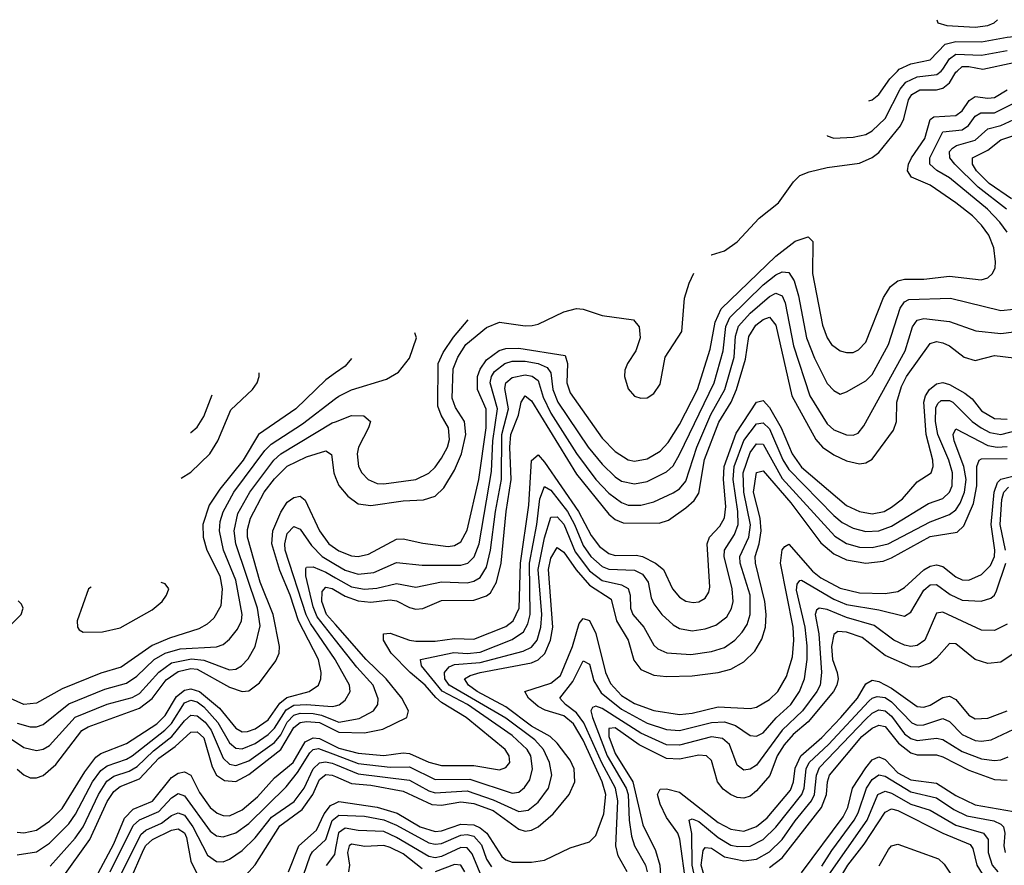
# Model space of a CAD drawing. Header units: inches. Extents: x 1305375 to 1407406, y 744550 to 841633.
# Tile 177 of 256: x 1319017 to 1322081, y 827530 to 830160. Entities that reach past the tile are written whole.
import ezdxf

# ---------------------------------------------------------------- set-up
doc = ezdxf.new("R2010")
doc.units = ezdxf.units.IN
doc.header["$MEASUREMENT"] = 0
for name, color, linetype in [('B3812', 7, 'Continuous'), ('B3822', 7, 'Continuous'), ('B3823', 7, 'Continuous')]:
    doc.layers.add(name, color=color, linetype=linetype)

msp = doc.modelspace()

# ---------------------------------------------------------------- linework, layer by layer
at = {"layer": 'B3812', "color": 5}
for points, elevation in [([(1320000, 829061.2), (1319970, 829040.1), (1319876, 828950), (1319760.3, 828870), (1319712.9, 828790), (1319639.8, 828700.2), (1319606.5, 828650), (1319587.2, 828590), (1319588.7, 828550), (1319599.8, 828510), (1319639.7, 828430), (1319647.3, 828390), (1319643.6, 828336.4), (1319621.9, 828298.1), (1319600.6, 828279.4), (1319574.6, 828265.4), (1319483.5, 828236.5), (1319430, 828213.5), (1319333.5, 828146.5), (1319270, 828127.9), (1319150, 828079.2), (1319070, 828033.9), (1319030, 828030.1), (1318988.5, 828048.5)], 2180), ([(1319519.4, 828733.8), (1319550, 828752.7), (1319608.6, 828810), (1319633.8, 828850), (1319673.8, 828946.2), (1319741.4, 829010), (1319755.8, 829030), (1319762.8, 829050), (1319762.3, 829062)], 2220), ([(1319548.3, 828875.9), (1319550, 828876), (1319570, 828892.9), (1319590, 828926.2), (1319616.2, 828992.8)], 2240), ([(1319010, 827972.4), (1319050, 827960.4), (1319070, 827960.8), (1319090, 827967.5), (1319170, 828032.5), (1319282.2, 828077.8), (1319350, 828096.1), (1319382.1, 828117.9), (1319436.2, 828170), (1319470.1, 828189.9), (1319517, 828203), (1319630, 828209.4), (1319650, 828216.9), (1319670, 828232.8), (1319695.2, 828264.8), (1319707.1, 828290), (1319709.9, 828310), (1319690, 828416.8), (1319651.3, 828510), (1319639.1, 828570), (1319641.1, 828598.9), (1319650.3, 828629.7), (1319683.9, 828690), (1319780.4, 828819.6), (1319800.2, 828839.8), (1319897.1, 828902.9), (1320000, 828981.3)], 2160), ([(1318970, 827936.2), (1319030, 827896.5), (1319070, 827886.6), (1319090, 827890.9), (1319110, 827903), (1319190, 827990.8), (1319290, 828031), (1319367.8, 828052.2), (1319390, 828064.7), (1319450, 828130.3), (1319490, 828159.2), (1319552, 828172), (1319590, 828167.5), (1319670, 828138), (1319690, 828140.3), (1319707.5, 828150), (1319728.1, 828171.9), (1319749.6, 828210.4), (1319765.1, 828274.9), (1319757.7, 828330), (1319689.5, 828530), (1319684.4, 828570), (1319696.5, 828623.5), (1319733.4, 828690), (1319807.7, 828790), (1319830, 828809.5), (1319990, 828905.6), (1320000, 828909.4)], 2140), ([(1319010, 827829.2), (1319030, 827811.5), (1319050, 827802.3), (1319070, 827802.2), (1319090, 827809.2), (1319130, 827842.9), (1319210.5, 827949.5), (1319230, 827960.7), (1319390, 828018.3), (1319430, 828049.1), (1319473.2, 828106.8), (1319510, 828132.4), (1319550, 828142.1), (1319570, 828139.5), (1319670, 828084.3), (1319710, 828070.4), (1319730, 828072.6), (1319763.1, 828096.9), (1319814.6, 828165.4), (1319824.2, 828190), (1319825.2, 828210), (1319806.5, 828310), (1319765.5, 828410), (1319725.9, 828550), (1319725.9, 828574.1), (1319735.1, 828610), (1319778, 828690), (1319810, 828732.1), (1319850, 828770.8), (1319910, 828800.7), (1319970, 828818.9), (1319987.7, 828807.7), (1319994.6, 828750), (1320000, 828736.2)], 2120), ([(1319010, 827633.1), (1319030, 827631.4), (1319070, 827639.7), (1319110, 827666.7), (1319150, 827706.1), (1319219.9, 827820.1), (1319254, 827866), (1319270, 827877.2), (1319350, 827908.5), (1319443.8, 827970), (1319470, 827995.5), (1319504.9, 828055.1), (1319530, 828074.9), (1319550, 828078.7), (1319577.2, 828070), (1319638.6, 828018.6), (1319690, 827956.4), (1319710, 827945.5), (1319725.9, 827945.9), (1319750, 827954.4), (1319790, 827982.1), (1319826.3, 828033.7), (1319848.1, 828051.9), (1319918, 828070), (1319946.6, 828090), (1319954, 828110), (1319955.1, 828130), (1319946.7, 828170), (1319884.6, 828290), (1319858.8, 828370), (1319826.4, 828446.4), (1319801.7, 828530), (1319805.2, 828570), (1319830, 828628.6), (1319850, 828659.1), (1319870, 828673.9), (1319890, 828678), (1319906, 828666), (1319950.1, 828570), (1319979.5, 828530), (1320000, 828514.8)], 2080), ([(1320000, 828167.9), (1319998.8, 828170), (1319922.2, 828282.2), (1319908.9, 828308.9), (1319843.7, 828510), (1319842.1, 828530), (1319850, 828561.5), (1319870, 828583.1), (1319890, 828575.3), (1319924.8, 828524.8), (1319958.9, 828490), (1320000, 828465.8)], 2060), ([(1320000, 828230.3), (1319942.9, 828302.9), (1319930, 828333.5), (1319907.9, 828430), (1319907.5, 828452.5), (1319910, 828457.1), (1319930, 828457.9), (1319970, 828441.2), (1320000, 828424.4)], 2040), ([(1319239.4, 828394.7), (1319231.6, 828390), (1319196.3, 828290), (1319196.9, 828270), (1319202.3, 828262.3), (1319214.5, 828254.5), (1319275.5, 828255.5), (1319330, 828268.7), (1319430, 828324.5), (1319460.2, 828350), (1319474.5, 828370), (1319481.2, 828390), (1319470, 828404.8), (1319457.1, 828409.7)], 2220), ([(1320000, 828278.6), (1319972.4, 828310), (1319957.2, 828350), (1319958.7, 828381.3), (1319970, 828395.1), (1319990, 828390.3), (1320000, 828384.3)], 2020), ([(1318982.1, 828270), (1319021.8, 828310), (1319028.7, 828330), (1319022.5, 828342.5), (1319012.3, 828352.3)], 2180), ([(1319010, 827562.4), (1319070, 827571.8), (1319110, 827598.3), (1319170, 827658.8), (1319191.1, 827688.9), (1319244.3, 827790), (1319270, 827824.8), (1319290, 827839.7), (1319350, 827859.8), (1319367, 827870), (1319469.4, 827950.6), (1319490, 827971.3), (1319530, 828035.3), (1319550, 828043.1), (1319570, 828037.8), (1319590, 828022.5), (1319634.1, 827974.1), (1319670, 827910.4), (1319690, 827894.4), (1319710, 827891.8), (1319750, 827908.2), (1319790, 827936.6), (1319810, 827956), (1319846.2, 828013.8), (1319870, 828028.2), (1319910.2, 828030.2), (1319990, 828024.2), (1320000, 828026.3)], 2060), ([(1319112.4, 827527.6), (1319190, 827613.9), (1319214.7, 827650), (1319262.4, 827750), (1319288.9, 827791.1), (1319310, 827806.9), (1319357.5, 827822.5), (1319382.6, 827837.4), (1319433.6, 827886.4), (1319490.6, 827930), (1319530, 827978.9), (1319550, 827996.7), (1319570, 827994.3), (1319594.7, 827974.7), (1319612.6, 827950), (1319650, 827863), (1319670, 827844.2), (1319690, 827840.8), (1319730, 827855), (1319810, 827912.3), (1319830, 827935.9), (1319850, 827974.6), (1319870, 827996.4), (1319890, 828002.7), (1319930, 828001.7), (1319956.5, 827996.5), (1320000, 827979.1)], 2040), ([(1319150, 827490.1), (1319235.7, 827610), (1319290, 827728.1), (1319310, 827759.2), (1319330, 827775.1), (1319390, 827799.2), (1319450, 827862.8), (1319500.7, 827899.3), (1319550, 827944.1), (1319570, 827945.5), (1319590, 827926.2), (1319616.6, 827836.6), (1319630, 827809.8), (1319654.1, 827794.1), (1319690, 827791), (1319730, 827812), (1319830, 827889.8), (1319870, 827958.7), (1319890, 827973.7), (1319910, 827977.6), (1319950, 827973.8), (1320000, 827949)], 2020), ([(1319253.1, 827490), (1319310, 827597), (1319343.7, 827676.3), (1319370, 827704.8), (1319430.4, 827729.6), (1319490, 827803), (1319510, 827816.1), (1319530, 827820.8), (1319550, 827810.1), (1319576.8, 827756.8), (1319610, 827709.7), (1319631.9, 827691.9), (1319650, 827684.6), (1319670, 827683.9), (1319710, 827702), (1319757.5, 827742.5), (1319810, 827802), (1319868.4, 827850), (1319905.7, 827914.3), (1319930, 827926), (1319950, 827923.9), (1320000, 827899.5)], 1980), ([(1319298.8, 827510), (1319370, 827653.7), (1319390, 827671.5), (1319450, 827697.7), (1319490, 827739.9), (1319510, 827753.6), (1319530, 827745.5), (1319610, 827635.9), (1319630, 827621.9), (1319650, 827618.2), (1319690, 827630.4), (1319730, 827659.9), (1319846.2, 827773.8), (1319881.4, 827818.6), (1319920.2, 827879.8), (1319930, 827890), (1319947, 827893), (1320000, 827873.2)], 1960), ([(1319327.8, 827492.2), (1319393.8, 827626.2), (1319410, 827639.7), (1319458.7, 827661.3), (1319490, 827684.6), (1319510, 827693.2), (1319530, 827685.4), (1319556.3, 827650), (1319601.4, 827561.4), (1319630, 827541.4), (1319650, 827541.1), (1319670, 827548.8), (1319710, 827576.4), (1319750, 827615.3), (1319800.4, 827679.6), (1319871.4, 827728.6), (1319902.8, 827770), (1319930.1, 827829.9), (1319950, 827848.1), (1319968.3, 827851.7), (1319990, 827848), (1320000, 827843.9)], 1940), ([(1319711.5, 827488.5), (1319750, 827531.5), (1319826.9, 827653.1), (1319896.2, 827703.8), (1319929.6, 827750), (1319950, 827796.6), (1319970, 827812), (1319990, 827810.6), (1320000, 827806.1)], 1920), ([(1319853.3, 827510), (1319886, 827590), (1319941.1, 827638.9), (1319965.1, 827690), (1319984.4, 827715.6), (1320000, 827723.2)], 1880), ([(1319890.4, 827469.6), (1319921.1, 827558.9), (1319928.4, 827571.6), (1319969.4, 827610), (1319990, 827669), (1320000, 827677.7)], 1860), ([(1319359.6, 827480.4), (1319402.4, 827577.6), (1319410, 827591.7), (1319430.3, 827610), (1319490, 827639.6), (1319510, 827643.6), (1319530, 827630.6), (1319536.7, 827616.7), (1319550, 827542.8), (1319570, 827502.8)], 1920), ([(1320000, 827583.3), (1319996.3, 827563.7), (1319970.9, 827529.1)], 1840)]:
    msp.add_lwpolyline(points, dxfattribs=dict(at, elevation=elevation))
at = {"layer": 'B3822', "color": 5}
for points, elevation in [([(1321168.3, 829428.6), (1321170, 829428.2), (1321210, 829440.7), (1321250, 829468.7), (1321318, 829542), (1321377.9, 829590), (1321424.4, 829655.6), (1321444.9, 829675.1), (1321473.2, 829686.8), (1321530, 829700.1), (1321630, 829713.9), (1321670, 829731.2), (1321690, 829747.1), (1321758.1, 829830), (1321768.2, 829851.8), (1321783, 829910), (1321792.8, 829927.2), (1321818.4, 829941.6), (1321870, 829941.6), (1321890, 829946.6), (1321910, 829963.5), (1321930, 829996.6), (1321933.9, 830000)], 2120), ([(1321529.4, 829799.9), (1321530, 829798.9), (1321550.8, 829790.8), (1321610, 829794.2), (1321650, 829802.3), (1321670, 829813.8), (1321710, 829852), (1321756.5, 829943.5), (1321774.2, 829965.8), (1321810, 829981.6), (1321871.1, 829988.9), (1321883.8, 830000)], 2140), ([(1321659, 829907.4), (1321670, 829910.1), (1321690, 829926.9), (1321724.4, 829975.6), (1321748.2, 830000)], 2160), ([(1320000, 828514.8), (1320010, 828507.4), (1320050, 828492.4), (1320070, 828490.7), (1320102.6, 828497.4), (1320190, 828544.2), (1320210, 828545.6), (1320271.5, 828531.5), (1320350, 828521.4), (1320370, 828524.3), (1320390, 828535.7), (1320410, 828572), (1320446.1, 828730), (1320468.9, 828890), (1320469, 828949), (1320441.6, 829010), (1320441.8, 829050), (1320450, 829072.5), (1320470, 829102.1), (1320509, 829131), (1320530, 829137.6), (1320570, 829138.2), (1320714.9, 829114.9), (1320722.2, 829090), (1320719.8, 829030), (1320730, 828999.2), (1320830, 828858), (1320870, 828816.8), (1320910, 828790.5), (1320930, 828786.7), (1320970, 828794.5), (1321010, 828818.3), (1321035.1, 828844.9), (1321070, 828900.3), (1321126.2, 829010), (1321165.2, 829134.8), (1321180.8, 829219.2), (1321199.9, 829260.1), (1321370, 829424.3), (1321430, 829470.8), (1321470, 829484.4), (1321485.5, 829470), (1321484, 829370), (1321515.1, 829210), (1321529.3, 829170), (1321543.4, 829150), (1321570, 829130.1), (1321590, 829124.6), (1321610, 829124.8), (1321627.1, 829132.9), (1321650, 829156.8), (1321704.6, 829295.4), (1321727, 829330), (1321750, 829347.5), (1321770, 829353.3), (1321830, 829353.1), (1321910, 829361.9), (1322008.9, 829351.1), (1322030, 829357.3), (1322044.2, 829370), (1322052.2, 829387.8), (1322053.7, 829406.3), (1322047.8, 829450), (1322032.6, 829490), (1322010, 829521.2), (1321982, 829550), (1321930, 829590.6), (1321850, 829645.2), (1321792.5, 829670), (1321779.6, 829690), (1321782.4, 829710), (1321792.4, 829730), (1321833.3, 829790), (1321850.2, 829849.8), (1321862, 829858), (1321930, 829861.6), (1321950, 829876.1), (1321971.3, 829908.7), (1321990, 829920.7), (1322030, 829915.8), (1322050, 829918.2), (1322090, 829941.6)], 2080), ([(1322090, 829498.7), (1322067.2, 829530), (1322028.1, 829570), (1321910, 829668.4), (1321871.2, 829691.2), (1321849.2, 829710), (1321848.8, 829730), (1321889.4, 829810.6), (1321950, 829817.6), (1321969.6, 829830.4), (1321990, 829859.4), (1322007.5, 829870), (1322050, 829870.5), (1322110, 829900.3)], 2060), ([(1322087.1, 829570), (1321999.4, 829639.4), (1321926.6, 829710), (1321911.6, 829730), (1321910.7, 829750), (1321919.9, 829760.1), (1321931.6, 829768.4), (1321990, 829784.7), (1322030, 829820.7), (1322070, 829831), (1322110, 829849.8)], 2040), ([(1322102.7, 829602.7), (1322034.1, 829650), (1321994.6, 829690), (1321981.3, 829710), (1321981.8, 829730), (1322030, 829754.3), (1322070, 829785.7), (1322110, 829799.5)], 2020), ([(1320000, 828465.8), (1320030, 828448.1), (1320070, 828435.4), (1320119.4, 828440.6), (1320190, 828471.9), (1320270, 828462.9), (1320390, 828463.1), (1320411.4, 828470), (1320431.2, 828488.8), (1320446.7, 828530), (1320485.7, 828754.3), (1320489.5, 828850), (1320504.3, 828950), (1320480.9, 829030), (1320485.1, 829050), (1320494.7, 829065.3), (1320527, 829090), (1320550, 829097.5), (1320590, 829098.2), (1320630.5, 829090.5), (1320658.1, 829078.1), (1320670, 829061.4), (1320676.6, 829010), (1320691.8, 828970), (1320785.9, 828830), (1320830, 828777.1), (1320870, 828737.9), (1320890, 828724.7), (1320930, 828715.9), (1320970, 828723.8), (1321030, 828753.8), (1321050, 828772.6), (1321070, 828807.2), (1321178.2, 829030), (1321205.8, 829130), (1321214.1, 829205.9), (1321226.6, 829233.4), (1321330, 829335.3), (1321370, 829366.2), (1321390, 829375.7), (1321410, 829373.8), (1321427.4, 829347.4), (1321440.6, 829300.6), (1321465.1, 829170), (1321490, 829107.5), (1321530, 829028.6), (1321550, 829006.2), (1321570, 828995.6), (1321590, 829002.3), (1321650, 829036.1), (1321670, 829056.8), (1321720.1, 829150), (1321757, 829263), (1321770, 829282.1), (1321783.7, 829290), (1321913.2, 829293.2), (1322070, 829255.8), (1322110, 829259.9)], 2060), ([(1320000, 828736.2), (1320010, 828710.9), (1320038.3, 828678.3), (1320070, 828654.5), (1320110, 828649), (1320210, 828663.3), (1320273.2, 828666.8), (1320310, 828677.9), (1320336.6, 828703.4), (1320370, 828758.8), (1320391.7, 828810), (1320405.2, 828870), (1320401.1, 828910), (1320373.4, 828953.4), (1320363.2, 828983.2), (1320366.4, 829073.6), (1320380.8, 829110), (1320405.8, 829150), (1320470, 829202.9), (1320510, 829219.1), (1320590, 829207.3), (1320611.8, 829208.2), (1320630, 829212.8), (1320710, 829251.5), (1320750, 829261.3), (1320770, 829259.4), (1320830, 829240.3), (1320926.6, 829226.6), (1320944.6, 829204.6), (1320947.5, 829170), (1320934.7, 829130), (1320907.9, 829090), (1320900.2, 829070), (1320899.4, 829050), (1320910, 829012.2), (1320930, 828988.7), (1320950, 828982.3), (1320970, 828984.1), (1320990, 828997.4), (1321010, 829025.8), (1321025.8, 829110), (1321077, 829190), (1321086.1, 829293.9), (1321099.8, 829340.2), (1321114.8, 829371.4)], 2120), ([(1320000, 828424.4), (1320050, 828396.4), (1320090, 828388.6), (1320128.5, 828391.5), (1320190, 828405.8), (1320250, 828394.8), (1320330, 828411.4), (1320410, 828408.4), (1320430, 828413.5), (1320450, 828425.3), (1320470, 828457.5), (1320482.6, 828510), (1320497.7, 828630), (1320516.1, 828730), (1320517.4, 828870), (1320537.7, 828950), (1320527, 829013), (1320529.9, 829030), (1320550, 829046.9), (1320590, 829054.9), (1320611.4, 829051.4), (1320630, 829037.9), (1320646.2, 828986.2), (1320670, 828936), (1320750, 828810.1), (1320810, 828730.1), (1320850, 828686.9), (1320890, 828657.8), (1320910, 828650.1), (1320950, 828649.7), (1320990, 828660.3), (1321050, 828688.3), (1321070, 828700.9), (1321090, 828724.2), (1321123.7, 828830), (1321168.2, 828931.8), (1321210.9, 829010), (1321240.3, 829110), (1321244.5, 829175.5), (1321253.6, 829206.4), (1321290, 829247.3), (1321350, 829299), (1321370, 829309.3), (1321390, 829301.1), (1321399.4, 829279.4), (1321425, 829145), (1321475.9, 828990), (1321530, 828902.9), (1321550, 828884), (1321590, 828868.3), (1321610, 828868.1), (1321625.7, 828874.3), (1321643.5, 828896.5), (1321772.7, 829130), (1321795.6, 829204.4), (1321810, 829225.2), (1321830, 829230.7), (1321910, 829221.2), (1321992.4, 829192.4), (1322070, 829183.6), (1322110, 829188.7)], 2040), ([(1320000, 828384.3), (1320030, 828366.5), (1320070, 828352.1), (1320110, 828347.8), (1320170, 828355.3), (1320190, 828352.9), (1320230, 828331.6), (1320250, 828326.2), (1320271.9, 828328.1), (1320330, 828353.6), (1320430, 828354.8), (1320470, 828367.8), (1320482.4, 828377.6), (1320501, 828410), (1320515.6, 828470), (1320531.2, 828630), (1320546.6, 828730), (1320542.6, 828830), (1320545.3, 828870), (1320568.9, 828930), (1320577.5, 828970), (1320589.6, 828990.4), (1320610, 828974.2), (1320750, 828746.4), (1320850, 828621.9), (1320870, 828604.9), (1320894.6, 828594.6), (1321006.5, 828593.5), (1321036.3, 828603.7), (1321090, 828641.5), (1321115.8, 828664.2), (1321130, 828687.1), (1321148.2, 828791.8), (1321192.4, 828907.6), (1321230.5, 828970), (1321247.8, 829010), (1321275.7, 829104.3), (1321285.4, 829174.6), (1321308.1, 829210), (1321330, 829227.4), (1321350, 829234.3), (1321369.5, 829209.5), (1321420.2, 828990), (1321494.6, 828854.6), (1321515.6, 828830), (1321550, 828806.1), (1321590, 828787.3), (1321630, 828778.5), (1321650, 828781.4), (1321670, 828793.1), (1321736.5, 828883.5), (1321745.7, 828910), (1321746.1, 828970), (1321760.7, 829019.3), (1321776.7, 829050), (1321850, 829152.2), (1321870, 829158.8), (1321890, 829154.6), (1321910, 829145.5), (1321956.3, 829110), (1321990, 829100.3), (1322050, 829115.2), (1322110, 829108.1)], 2020), ([(1320000, 828909.4), (1320050, 828928.3), (1320087.7, 828927.7), (1320108.4, 828910), (1320102.8, 828890), (1320071.9, 828830), (1320067.6, 828810), (1320071.6, 828770), (1320082.3, 828750), (1320101.9, 828730), (1320130, 828717.2), (1320150, 828716.2), (1320249.9, 828730.1), (1320290, 828749.2), (1320310, 828767.7), (1320330, 828795.6), (1320348.2, 828830), (1320354.4, 828854.4), (1320351.3, 828890), (1320328.5, 828930), (1320318.3, 828958.3), (1320319, 829090), (1320335.3, 829124.7), (1320367.1, 829172.9), (1320412.2, 829226)], 2140), ([(1320000, 828981.3), (1320010, 828988.9), (1320050, 829008.5), (1320158.3, 829041.7), (1320196.3, 829063.7), (1320230, 829106.7), (1320251.6, 829170), (1320246.6, 829185.9)], 2160), ([(1320049.3, 829106.2), (1320030, 829082.3), (1320000, 829061.2)], 2180), ([(1320000, 827899.5), (1320010, 827894.7), (1320070, 827878.2), (1320150, 827871.3), (1320210, 827879.8), (1320230, 827878.1), (1320290, 827851), (1320330, 827840.3), (1320430, 827840), (1320510, 827826.6), (1320530, 827833.8), (1320542.3, 827850), (1320540.5, 827870), (1320528.2, 827890), (1320406.6, 827990), (1320330, 828036), (1320311.8, 828051.8), (1320278.8, 828090), (1320231.9, 828130), (1320173.2, 828190), (1320149.4, 828230), (1320148.8, 828250), (1320170, 828251.9), (1320230, 828230), (1320250, 828227.2), (1320310, 828226.9), (1320370, 828234.8), (1320430, 828233.3), (1320530, 828272.7), (1320552.8, 828290), (1320570.9, 828330), (1320575.7, 828470), (1320601.4, 828650), (1320610, 828788.9), (1320630, 828806.9), (1320650, 828784), (1320755.6, 828630), (1320795.1, 828555.1), (1320821, 828521), (1320850, 828499.9), (1320870, 828493), (1320934.9, 828494.9), (1320955.1, 828490), (1320995.8, 828470), (1321020.8, 828450), (1321048.8, 828390), (1321070, 828364.1), (1321090, 828351.4), (1321112.3, 828347.7), (1321130, 828349.6), (1321150, 828360.9), (1321161.1, 828378.9), (1321164.6, 828395.4), (1321155.8, 828530), (1321163.1, 828550), (1321195.8, 828584.2), (1321210, 828610.2), (1321214, 828646), (1321206.7, 828730), (1321208.9, 828770), (1321246.2, 828873.8), (1321310, 828970.1), (1321330, 828975), (1321350, 828953.8), (1321386.3, 828890), (1321420.4, 828810), (1321450, 828768.3), (1321590, 828649.1), (1321630, 828629.8), (1321670, 828623), (1321707, 828630), (1321730, 828643.2), (1321763.5, 828670), (1321810, 828722.7), (1321853.4, 828750), (1321859.5, 828770), (1321858.2, 828790), (1321837.8, 828870), (1321830.1, 828969.9), (1321835.7, 828990), (1321848.2, 829010), (1321870, 829027.4), (1321890, 829031.3), (1321910, 829025.3), (1321958.4, 828998.4), (1321980.8, 828980.8), (1322010, 828943.8), (1322050, 828919.9), (1322090, 828917.9)], 1980), ([(1320000, 827873.2), (1320070, 827847), (1320170, 827835), (1320230, 827835.8), (1320310, 827797.2), (1320417.5, 827797.5), (1320550, 827754.4), (1320570, 827757.8), (1320588.4, 827771.6), (1320604.2, 827795.8), (1320613, 827830), (1320607.2, 827870), (1320596.7, 827890), (1320550, 827933.3), (1320410.7, 828030), (1320331.4, 828071.4), (1320267.9, 828150), (1320264.2, 828170), (1320368.5, 828191.5), (1320410, 828188.2), (1320450, 828193), (1320550, 828232.3), (1320584.5, 828255.5), (1320598.7, 828281.3), (1320606, 828310), (1320603.8, 828470), (1320626.6, 828590), (1320635.7, 828670), (1320650, 828708), (1320670, 828696.6), (1320721.3, 828630), (1320743.8, 828590), (1320770, 828524.5), (1320794.5, 828490), (1320830, 828459.4), (1320850, 828450.7), (1320930, 828448.2), (1320955.4, 828435.4), (1320972.9, 828410), (1320982.1, 828362.1), (1320990, 828343.2), (1321015.7, 828310), (1321050, 828277.7), (1321070, 828266.2), (1321110, 828259.5), (1321150, 828265.3), (1321183.4, 828276.6), (1321217.1, 828302.9), (1321231.7, 828328.3), (1321237.1, 828350), (1321234.5, 828390), (1321208.7, 828490), (1321210, 828510), (1321241.6, 828558.4), (1321252.5, 828590), (1321252, 828630), (1321236.8, 828730), (1321240, 828770), (1321270, 828850.8), (1321310, 828902.4), (1321330, 828906.4), (1321350, 828887.2), (1321391.2, 828791.2), (1321410, 828760.6), (1321550, 828617.9), (1321576.5, 828596.5), (1321610, 828578.1), (1321650, 828567.7), (1321690, 828569.6), (1321730, 828584.3), (1321845.1, 828654.9), (1321890, 828670.4), (1321910.5, 828690), (1321918.2, 828710), (1321919.3, 828750), (1321908, 828790), (1321874, 828870), (1321866.9, 828910), (1321867.8, 828952.2), (1321873.9, 828966.1), (1321884.5, 828975.5), (1321910, 828975.9), (1321920.8, 828970), (1321981.2, 828910), (1322008.7, 828890), (1322036.1, 828876.1), (1322070, 828869.2), (1322130, 828885.4)], 1960), ([(1320000, 827843.9), (1320070, 827814.6), (1320230, 827795.2), (1320290, 827761.4), (1320310, 827754.9), (1320410, 827761), (1320490, 827733.8), (1320570, 827697.5), (1320599.1, 827700.9), (1320630, 827726.2), (1320662.2, 827770), (1320673.4, 827810), (1320665.8, 827850), (1320647.1, 827890), (1320620, 827920), (1320530, 827987.7), (1320354, 828090), (1320339.7, 828110), (1320339.1, 828130), (1320353.2, 828146.8), (1320370, 828154.4), (1320450, 828161.1), (1320584.3, 828195.7), (1320610, 828208.1), (1320627.8, 828230), (1320638.8, 828270), (1320641.7, 828310), (1320630.7, 828450), (1320650, 828548.7), (1320670, 828612.9), (1320690, 828613.7), (1320710, 828591), (1320745.3, 828505.3), (1320790, 828445.2), (1320830, 828415.6), (1320890, 828402.1), (1320910.7, 828390.7), (1320916.8, 828370), (1320917.8, 828330), (1320925.2, 828310), (1320959.1, 828270), (1320990, 828214.4), (1321002.8, 828202.8), (1321030.8, 828190.8), (1321105.1, 828185.1), (1321170, 828194.6), (1321210, 828207), (1321242.7, 828230), (1321265.4, 828254.6), (1321280.7, 828279.3), (1321290.2, 828309.8), (1321289.9, 828370.1), (1321259.3, 828470), (1321257.9, 828490), (1321285.8, 828550), (1321291.3, 828588.7), (1321270.5, 828690), (1321268.7, 828750), (1321290, 828813.5), (1321310, 828841.1), (1321330, 828839.5), (1321390, 828733.2), (1321553.2, 828553.2), (1321590, 828530.6), (1321630, 828519.1), (1321670, 828518), (1321719.9, 828530), (1321850, 828598.6), (1321910, 828620.4), (1321930, 828635.8), (1321943.9, 828656.1), (1321957, 828690), (1321962, 828730), (1321954.9, 828770), (1321924.9, 828850), (1321921.5, 828870), (1321930, 828887.5), (1322030, 828835.1), (1322058.8, 828830), (1322090, 828832.2)], 1940), ([(1320000, 827806.1), (1320050, 827783.8), (1320110, 827778.7), (1320210, 827760.9), (1320299.3, 827719.3), (1320330, 827717.3), (1320390, 827727.1), (1320430, 827721.9), (1320490, 827699.9), (1320570, 827642.5), (1320590, 827636.3), (1320610, 827639.3), (1320630, 827649.4), (1320677, 827690), (1320726.8, 827750), (1320744.8, 827790), (1320742.8, 827830), (1320730, 827856.9), (1320689.9, 827910), (1320667.3, 827930), (1320610, 827962.5), (1320530, 828022.3), (1320440.6, 828070), (1320413.8, 828090), (1320400.8, 828110), (1320419.3, 828120.7), (1320450, 828129.7), (1320610, 828160.1), (1320630.7, 828169.3), (1320651, 828189), (1320668.8, 828230), (1320676, 828270), (1320662.8, 828450), (1320670, 828485.1), (1320690, 828518.7), (1320710, 828503.7), (1320748.5, 828448.5), (1320790, 828401.5), (1320857.1, 828357.1), (1320874.3, 828290), (1320910.4, 828230), (1320927.8, 828167.8), (1320950, 828138.8), (1320990, 828120.9), (1321030, 828117.4), (1321110, 828119.6), (1321190.2, 828129.8), (1321230, 828139.7), (1321270, 828163), (1321304.4, 828195.6), (1321326.3, 828233.7), (1321338.1, 828270), (1321339.8, 828310), (1321335.4, 828350), (1321306.2, 828470), (1321305.8, 828490), (1321318.4, 828530), (1321324.3, 828570), (1321321, 828610), (1321300.5, 828690), (1321310, 828751.3), (1321330, 828757), (1321417, 828657), (1321510, 828532.6), (1321550, 828498.6), (1321590, 828479.7), (1321650, 828469.3), (1321703.8, 828476.2), (1321730, 828485.7), (1321850, 828552.7), (1321933.9, 828566.1), (1321954.7, 828585.3), (1321984.4, 828655.6), (1321995, 828710), (1321995.4, 828770), (1322002.9, 828790), (1322010, 828793.9), (1322090, 828795.3)], 1920), ([(1320000, 827723.2), (1320010, 827728), (1320130, 827711.2), (1320191.6, 827691.6), (1320263, 827650), (1320310, 827635.5), (1320330, 827636.8), (1320390, 827657.4), (1320430, 827655.8), (1320450, 827646.8), (1320470.3, 827630.3), (1320517.7, 827557.7), (1320530, 827547.1), (1320550, 827540.1), (1320610, 827539.4), (1320650, 827545.7), (1320730, 827584), (1320790, 827602.7), (1320810, 827622.7), (1320835.1, 827690), (1320840.9, 827750), (1320830, 827790), (1320770, 827919.6), (1320739.9, 827970), (1320710, 827994.4), (1320652, 828012), (1320630, 828024.1), (1320599.9, 828050), (1320589.3, 828070), (1320670, 828096.7), (1320699.9, 828120.1), (1320737.5, 828210), (1320758.5, 828281.5), (1320770, 828297.6), (1320790, 828291.4), (1320810, 828250.8), (1320840.3, 828130), (1320855.6, 828095.6), (1320890, 828058.5), (1320930, 828033.5), (1320990, 828011.3), (1321070, 827999.1), (1321110, 828002.8), (1321190, 828022.3), (1321290, 828017.7), (1321310, 828021.7), (1321350, 828045.2), (1321376.6, 828070), (1321402.9, 828117.1), (1321421.4, 828178.6), (1321425.9, 828230), (1321423.5, 828270), (1321384.6, 828470), (1321389.2, 828510.8), (1321398.2, 828521.8), (1321410, 828529), (1321484.5, 828444.5), (1321510, 828423.5), (1321570, 828391.4), (1321630, 828377.1), (1321710, 828375.5), (1321750, 828381.4), (1321770, 828394.1), (1321830, 828448.7), (1321850, 828459.8), (1321870, 828464.1), (1321890, 828458.9), (1321930, 828426.6), (1321950, 828417.4), (1321970, 828416.3), (1322010, 828434.4), (1322037.8, 828462.2), (1322050.3, 828490), (1322051.7, 828510), (1322039.7, 828590), (1322049.4, 828690.6), (1322059.9, 828720.1), (1322070, 828730.5), (1322147.7, 828750)], 1880), ([(1322084, 828510), (1322067.9, 828590), (1322072.9, 828667.1), (1322079, 828690), (1322094, 828706)], 1860), ([(1320906.9, 827510), (1320879.4, 827559.4), (1320872.2, 827590), (1320878.3, 827730), (1320871, 827770), (1320828.5, 827848.5), (1320772.9, 827972.9), (1320750, 828004.3), (1320715.5, 828030), (1320698.3, 828050), (1320738.3, 828101.7), (1320770, 828165.5), (1320790, 828155.5), (1320803.9, 828103.9), (1320826.6, 828066.6), (1320890, 828015.4), (1320970, 827972), (1321030, 827952.5), (1321070, 827948.7), (1321170, 827974), (1321210, 827975.7), (1321244.7, 827964.7), (1321290, 827933.5), (1321310, 827931.3), (1321330, 827942.1), (1321371.2, 827988.8), (1321416.6, 828030), (1321443.5, 828070), (1321459, 828110), (1321467.7, 828170), (1321467.4, 828212.6), (1321461.1, 828270), (1321434.6, 828385.4), (1321436.2, 828403.8), (1321444.7, 828415.3), (1321450, 828416.8), (1321550, 828357.8), (1321590, 828341.2), (1321690, 828324.9), (1321770, 828305.2), (1321790, 828317), (1321830, 828386), (1321850, 828401.9), (1321870, 828403), (1321912.1, 828372.1), (1321950, 828354.7), (1322008.8, 828351.2), (1322038.9, 828361.1), (1322049.9, 828370.1), (1322056.5, 828383.5), (1322085.9, 828470)], 1860), ([(1322090, 828279.8), (1322050, 828260.6), (1322010, 828261.6), (1321890, 828316.9), (1321870, 828313.8), (1321833.9, 828230), (1321810, 828213.2), (1321790, 828210.9), (1321770, 828214.8), (1321736.6, 828230), (1321675.9, 828275.9), (1321590, 828300.3), (1321530, 828325.7), (1321504.7, 828330), (1321496.1, 828323.9), (1321492.6, 828310), (1321503.2, 828250), (1321511.9, 828130), (1321507.8, 828090), (1321497.8, 828070), (1321452.6, 828010), (1321390, 827950.6), (1321310, 827841.8), (1321290, 827828.6), (1321270, 827826), (1321250, 827841.6), (1321225.6, 827905.6), (1321204.2, 827924.2), (1321170, 827929.1), (1321070, 827903.5), (1321030, 827904.9), (1320950, 827941.3), (1320830, 828017.4), (1320810, 828024.7), (1320799.6, 828020.4), (1320794.4, 828010), (1320799.4, 827990), (1320845.2, 827870), (1320904.5, 827770), (1320910.1, 827749.9), (1320913.5, 827670), (1320920.8, 827620.8), (1320930.6, 827590.6), (1320964.2, 827530), (1320969.2, 827510)], 1840), ([(1320000, 827949), (1320010, 827944), (1320090, 827941.5), (1320146.8, 827953.2), (1320222.2, 827990), (1320226.8, 828010), (1320205.8, 828050), (1320157.6, 828110), (1320095.3, 828170), (1320000, 828278.6)], 2020), ([(1322111.9, 828190), (1322070, 828161.8), (1322030, 828157.4), (1321990, 828169.6), (1321930, 828218.7), (1321910, 828219.8), (1321870, 828174), (1321850, 828158.8), (1321813.7, 828146.3), (1321790, 828147), (1321710, 828182.8), (1321638.5, 828238.5), (1321590, 828255), (1321563.1, 828256.9), (1321550, 828247.7), (1321542.8, 828210), (1321546.6, 828170), (1321561.1, 828130), (1321563.4, 828110), (1321560, 828090), (1321549.7, 828070), (1321470, 827976.4), (1321423.5, 827936.5), (1321395.4, 827904.6), (1321373.7, 827870), (1321351.3, 827808.7), (1321310, 827761), (1321290, 827745.1), (1321270, 827738.8), (1321250, 827741), (1321228.4, 827750), (1321206.3, 827766.3), (1321188.1, 827790), (1321170, 827856), (1321154.7, 827870), (1321130, 827872.1), (1321070, 827859.5), (1321030, 827861.6), (1320945, 827905), (1320870, 827957.3), (1320850, 827955.4), (1320850.8, 827930), (1320870, 827877.8), (1320924.8, 827790), (1320956.2, 827656.2), (1320995.8, 827575.8), (1321008.5, 827530), (1321012.8, 827467.2)], 1820), ([(1320000, 827979.1), (1320010, 827975.1), (1320073.7, 827986.3), (1320118, 828010), (1320131.4, 828030), (1320132.8, 828047.2), (1320117, 828090), (1320066.2, 828146.2), (1320000, 828230.3)], 2040), ([(1320000, 828026.3), (1320011.2, 828028.8), (1320030, 828043.9), (1320045.2, 828070), (1320043.6, 828090), (1320000, 828167.9)], 2060), ([(1321091.4, 827468.6), (1321071.6, 827611.6), (1321065.1, 827630), (1321030, 827678.4), (1321010, 827719.6), (1321001.8, 827750), (1321010, 827766.4), (1321030, 827768.2), (1321070, 827757.5), (1321190, 827662.8), (1321230, 827642.1), (1321270, 827636.4), (1321310, 827650.1), (1321342.7, 827677.3), (1321415.9, 827764.1), (1321425.3, 827790), (1321430, 827832.4), (1321447.8, 827870), (1321512.6, 827927.4), (1321572.1, 827990), (1321623.8, 828050), (1321650, 828094.3), (1321670, 828106.1), (1321690, 828101.4), (1321730, 828080.8), (1321810, 828024.3), (1321830, 828022.2), (1321850, 828028.3), (1321890, 828051.6), (1321910, 828056.4), (1321930, 828045.5), (1321970, 827996.6), (1321990, 827985.4), (1322030, 827987.5), (1322090, 828010.1)], 1780), ([(1321131.7, 827430), (1321109.7, 827530), (1321108.4, 827628.4), (1321100.5, 827670), (1321110, 827674.7), (1321130, 827666.5), (1321190, 827615.9), (1321230, 827592.7), (1321251.8, 827588.2), (1321290, 827589.6), (1321330, 827610.1), (1321370, 827648.5), (1321450.4, 827749.6), (1321457.7, 827770), (1321463.9, 827830), (1321474, 827850), (1321534.1, 827905.9), (1321659.6, 828040.4), (1321670, 828050.1), (1321684.8, 828055.2), (1321710, 828051.5), (1321730, 828038.6), (1321793.2, 827973.2), (1321810, 827966.2), (1321830, 827966.5), (1321890, 827986), (1321910, 827977), (1321950, 827936.5), (1321990, 827918.1), (1322010, 827915.5), (1322040.2, 827919.8), (1322110, 827953.7)], 1760), ([(1321166.4, 827430), (1321137.9, 827530), (1321143.8, 827576.2), (1321150, 827585.6), (1321170, 827583.3), (1321210, 827556), (1321270, 827543.4), (1321310, 827548.5), (1321350, 827571.7), (1321389.5, 827610.5), (1321430, 827668.2), (1321481.2, 827730), (1321490.2, 827750), (1321496.1, 827810), (1321506.2, 827833.8), (1321650, 827984.2), (1321670, 828003.1), (1321690, 828013.5), (1321710, 828010.3), (1321730, 827993.9), (1321770, 827938.5), (1321790, 827923.8), (1321810, 827917.8), (1321870, 827925.3), (1321890, 827921), (1321950, 827883.5), (1322010, 827861.4), (1322050, 827855.5), (1322070, 827857.9), (1322093, 827867)], 1740), ([(1321350, 827522.8), (1321390, 827553.1), (1321512.5, 827710), (1321527.7, 827750), (1321530.8, 827790), (1321536.9, 827810), (1321637.7, 827930), (1321670, 827956.3), (1321690, 827966.1), (1321710, 827961.9), (1321751.2, 827910), (1321790, 827879.4), (1321810, 827873.5), (1321870, 827873.2), (1321890, 827867.5), (1321970, 827825.7), (1322050, 827796.9), (1322090, 827795)], 1720), ([(1321450, 827506.6), (1321579.3, 827680.7), (1321593.5, 827710), (1321608.6, 827770), (1321650, 827833.1), (1321670, 827858.1), (1321690, 827867.6), (1321710, 827858.6), (1321750, 827818), (1321790, 827796.1), (1321870, 827785.6), (1321930, 827747.4), (1321990, 827718.2), (1322133.6, 827693.6)], 1680), ([(1321512.9, 827527.1), (1321543.9, 827576.1), (1321614, 827670), (1321626.5, 827693.5), (1321652.3, 827770), (1321670, 827796.5), (1321690, 827811.2), (1321710, 827807.5), (1321790, 827758.7), (1321870, 827739.9), (1321923.3, 827703.3), (1321963.8, 827683.8), (1322048.5, 827668.5), (1322070, 827658.3), (1322078.3, 827650), (1322082.3, 827630), (1322079.5, 827590), (1322083.4, 827570)], 1660), ([(1321527.4, 827490), (1321654.3, 827670), (1321686.9, 827750), (1321710, 827760.9), (1321730, 827754.5), (1321790, 827719.8), (1321850, 827701.2), (1321930, 827654.6), (1322016, 827630), (1322030.2, 827610.2), (1322030.9, 827570), (1322042.5, 827530), (1322060.7, 827510)], 1640), ([(1321557.3, 827470), (1321594, 827530), (1321644.8, 827595.2), (1321710, 827694.9), (1321730, 827705.2), (1321750, 827699.9), (1321890, 827629.4), (1321974.8, 827594.8), (1321982.6, 827582.6), (1321994.8, 827530), (1322019.7, 827490)], 1620), ([(1320000, 827677.7), (1320010, 827686.3), (1320090, 827683.2), (1320150, 827671.7), (1320190, 827655.2), (1320290, 827600), (1320310, 827595.2), (1320330, 827597.8), (1320390, 827623.4), (1320410, 827626), (1320430, 827620.2), (1320453.9, 827593.9), (1320469.3, 827549.3), (1320484.9, 827524.9)], 1860), ([(1320460.4, 827480.4), (1320425.4, 827565.4), (1320410, 827583.9), (1320390, 827584.8), (1320330, 827557.3), (1320310, 827553.1), (1320290, 827557.2), (1320190, 827616.6), (1320150, 827635.4), (1320070, 827638.6), (1320030, 827645.3), (1320008.9, 827631.1), (1320000, 827583.3)], 1840), ([(1320270, 827519), (1320210, 827565.7), (1320170, 827585.6), (1320150, 827591), (1320091.1, 827588.9), (1320050, 827595.8), (1320042.5, 827590), (1320037.7, 827570), (1320043.1, 827530), (1320039.9, 827510)], 1820), ([(1321691.5, 827528.5), (1321720.9, 827579.1), (1321730, 827590.4), (1321750, 827595.9), (1321876.1, 827550), (1321893.9, 827533.9), (1321922.9, 827490)], 1580), ([(1320401.9, 827510), (1320390, 827530.1), (1320370, 827532.9), (1320310, 827509.2)], 1820)]:
    msp.add_lwpolyline(points, dxfattribs=dict(at, elevation=elevation))
at = {"layer": 'B3823', "color": 5}
for points, elevation in [([(1321748.2, 830000), (1321754, 830006), (1321790, 830022.2), (1321850, 830034.7), (1321896.3, 830083.7), (1321930, 830092.3), (1322010, 830091.3), (1322090, 830105.8), (1322210, 830118.2), (1322247.6, 830130), (1322271, 830146.8)], 2160), ([(1321870.6, 830159.7), (1321874.3, 830150), (1321902.1, 830142.1), (1321990, 830136.7), (1322030, 830142), (1322049.1, 830150), (1322060, 830159)], 2180), ([(1321933.9, 830000), (1321950, 830013.8), (1321970, 830014.7), (1322014.3, 830005.7), (1322110, 830026.4), (1322190, 830020.6), (1322230, 830024), (1322331, 830049), (1322410, 830088.8), (1322450, 830095), (1322528.6, 830088.6), (1322550, 830082.8), (1322580.3, 830060.3), (1322626.2, 830006.2), (1322642.7, 830000)], 2120), ([(1321883.8, 830000), (1321890, 830005.4), (1321910, 830037.7), (1321930, 830052.3), (1322010, 830049.8), (1322090, 830063.9)], 2140)]:
    msp.add_lwpolyline(points, dxfattribs=dict(at, elevation=elevation))

doc.saveas('drawing.dxf')
